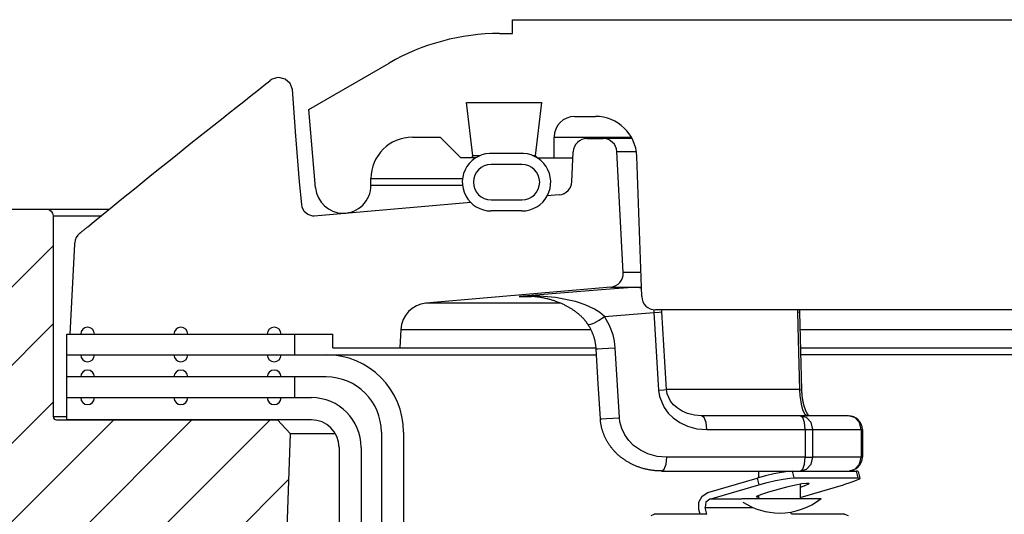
# Model space of a CAD drawing. Extents: x 2360 to 5106, y -824 to 622.
# Tile 40 of 124: x 3393.93 to 3398.38, y 502.15 to 504.39. Entities that reach past the tile are written whole.
import ezdxf

# ---------------------------------------------------------------- set-up
doc = ezdxf.new("R2010")
doc.units = 0
doc.header["$MEASUREMENT"] = 0
doc.layers.add('SPILL-BUCKET', color=1, linetype='CONTINUOUS')

msp = doc.modelspace()

# ---------------------------------------------------------------- hatches: boundary and pattern name
at = {"layer": 'SPILL-BUCKET'}
h = msp.add_hatch(dxfattribs=at)
h.set_pattern_fill('ANSI31', scale=2, style=0)
h.set_pattern_definition([(45, (9867.58958, -797.75803), (-0.176776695, 0.176776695), [])])
edge = h.paths.add_edge_path()
edge.add_line((3395.08998, 502.58122), (3395.14819, 502.5188))
edge.add_line((3395.14819, 502.5188), (3395.09872, 501.10235))
edge.add_line((3395.09872, 501.10235), (3394.77341, 501.10235))
edge.add_line((3394.77341, 501.10235), (3394.75597, 501.60179))
edge.add_arc((3394.63109, 501.59747), 0.12496, 361.98144, 449.98139)
edge.add_line((3394.63113, 501.72243), (3393.8443, 501.72243))
edge.add_arc((3393.84428, 501.78491), 0.06248, 178.01926, 270.01928, ccw=False)
edge.add_line((3393.78184, 501.78707), (3393.84072, 503.47341))
edge.add_arc((3393.90317, 503.47121), 0.06248, 449.98138, 537.98136, ccw=False)
edge.add_line((3393.90319, 503.53369), (3394.04502, 503.53369))
edge.add_arc((3394.04501, 503.50245), 0.03124, 359.98043, 449.98043, ccw=False)
edge.add_line((3394.07625, 503.50244), (3394.07625, 502.59621))
edge.add_arc((3394.09156, 502.59652), 0.01531, 181.18722, 271.18722)
edge.add_line((3394.09188, 502.58122), (3395.08998, 502.58122))

# ---------------------------------------------------------------- linework, layer by layer
at = {"layer": 'SPILL-BUCKET', "linetype": 'Continuous'}
for p, q in [((3396.15296, 504.38936), (3400.3376, 504.38936)), ((3396.15296, 504.3269), (3396.15296, 504.38936)), ((3396.09446, 504.3269), (3396.15296, 504.3269)), ((3395.23171, 503.98339), (3395.59481, 504.19302)), ((3395.9444, 504.01462), (3396.28556, 504.01462)), ((3395.97399, 503.77369), (3395.9444, 504.01462)), ((3396.25598, 503.77369), (3396.28556, 504.01462)), ((3395.26272, 503.62899), (3395.23171, 503.98339)), ((3396.43401, 503.95216), (3396.52702, 503.95216)), ((3395.70014, 503.85847), (3395.82506, 503.85847)), ((3395.91874, 503.76479), (3395.82506, 503.85847)), ((3396.34033, 503.85847), (3396.34752, 503.85847)), ((3396.34033, 503.76479), (3396.34033, 503.85847)), ((3396.34752, 503.85847), (3396.36908, 503.85847)), ((3396.36908, 503.85847), (3396.40497, 503.85847)), ((3396.40497, 503.85847), (3396.68928, 503.85847)), ((3395.97399, 503.77369), (3395.96509, 503.76479)), ((3395.98125, 503.77369), (3395.97399, 503.77369)), ((3396.00301, 503.77369), (3395.98125, 503.77369)), ((3396.18478, 503.78434), (3396.06617, 503.78434)), ((3396.25598, 503.77369), (3396.24794, 503.77369)), ((3396.26488, 503.76479), (3396.25598, 503.77369)), ((3395.98629, 503.76479), (3395.91874, 503.76479)), ((3396.19543, 503.73481), (3396.05552, 503.73481)), ((3396.26466, 503.76479), (3396.42555, 503.76479)), ((3396.73639, 503.13803), (3396.71427, 503.77133)), ((3395.51277, 503.63987), (3395.51277, 503.6711)), ((3395.51277, 503.6711), (3395.5193, 503.6711)), ((3395.5193, 503.63987), (3395.51277, 503.63987)), ((3396.05552, 503.57492), (3396.19543, 503.57492)), ((3396.19543, 503.52495), (3396.05552, 503.52495)), ((3398.48472, 503.07776), (3396.79881, 503.07776))]:
    msp.add_line(p, q, dxfattribs=at)
at = {"layer": 'SPILL-BUCKET', "color": 1, "linetype": 'Continuous'}
for p, q in [((3395.00495, 504.07268), (3395.03817, 504.09873)), ((3395.03817, 504.09873), (3395.04814, 504.10654)), ((3395.04814, 504.10654), (3395.05812, 504.11434)), ((3395.12511, 504.12065), (3395.09661, 504.12763)), ((3395.14725, 504.10129), (3395.12511, 504.12065)), ((3395.15808, 504.07386), (3395.14725, 504.10129)), ((3394.93826, 504.02019), (3394.97178, 504.04659)), ((3394.97178, 504.04659), (3395.00495, 504.07268)), ((3395.17287, 503.86506), (3395.15808, 504.07386)), ((3394.90476, 503.99375), (3394.93826, 504.02019)), ((3394.83708, 503.94018), (3394.8709, 503.96698)), ((3394.8709, 503.96698), (3394.90476, 503.99375)), ((3394.76871, 503.88584), (3394.80288, 503.91302)), ((3394.80288, 503.91302), (3394.83708, 503.94018)), ((3394.73414, 503.85829), (3394.76871, 503.88584)), ((3395.19057, 503.65644), (3395.17287, 503.86506)), ((3394.66451, 503.80265), (3394.6996, 503.83072)), ((3394.6996, 503.83072), (3394.73414, 503.85829)), ((3396.4891, 503.85223), (3396.56211, 503.85223)), ((3394.59412, 503.74618), (3394.62946, 503.77455)), ((3394.62946, 503.77455), (3394.66451, 503.80265)), ((3396.42079, 503.65712), (3396.4267, 503.7925)), ((3396.65314, 503.24624), (3396.62449, 503.79304)), ((3394.55883, 503.71778), (3394.59412, 503.74618)), ((3394.48768, 503.66039), (3394.52324, 503.6891)), ((3394.52324, 503.6891), (3394.55883, 503.71778)), ((3394.45183, 503.63139), (3394.48768, 503.66039)), ((3395.20032, 503.55414), (3395.19057, 503.65644)), ((3394.37987, 503.57302), (3394.416, 503.60236)), ((3394.416, 503.60236), (3394.45183, 503.63139)), ((3396.36383, 503.59763), (3396.3096, 503.59288)), ((3394.34377, 503.54366), (3394.37987, 503.57302)), ((3395.2025, 503.54132), (3395.20032, 503.55414)), ((3395.96402, 503.56265), (3395.2555, 503.50066)), ((3394.27094, 503.48427), (3394.34377, 503.54366)), ((3395.20768, 503.52902), (3395.2025, 503.54132)), ((3395.20954, 503.52598), (3395.20768, 503.52902)), ((3395.21164, 503.52301), (3395.20954, 503.52598)), ((3395.22726, 503.50861), (3395.21164, 503.52301)), ((3395.24948, 503.50074), (3395.22726, 503.50861)), ((3394.23375, 503.45383), (3394.25234, 503.46906)), ((3394.25234, 503.46906), (3394.27094, 503.48427)), ((3395.2555, 503.50066), (3395.24948, 503.50074)), ((3394.19743, 503.42427), (3394.19814, 503.42485)), ((3394.19814, 503.42485), (3394.19886, 503.42543)), ((3394.19886, 503.42543), (3394.20064, 503.42687)), ((3394.20064, 503.42687), (3394.20244, 503.42833)), ((3394.20244, 503.42833), (3394.20432, 503.42985)), ((3394.20432, 503.42985), (3394.20622, 503.43139)), ((3394.20622, 503.43139), (3394.2082, 503.433)), ((3394.2082, 503.433), (3394.2102, 503.43462)), ((3394.2102, 503.43462), (3394.2123, 503.43632)), ((3394.2123, 503.43632), (3394.21441, 503.43804)), ((3394.21441, 503.43804), (3394.21659, 503.43982)), ((3394.21659, 503.43982), (3394.21879, 503.44161)), ((3394.21879, 503.44161), (3394.22103, 503.44343)), ((3394.22103, 503.44343), (3394.22329, 503.44528)), ((3394.22329, 503.44528), (3394.22561, 503.44717)), ((3394.22561, 503.44717), (3394.22795, 503.44908)), ((3394.22795, 503.44908), (3394.23035, 503.45104)), ((3394.23035, 503.45104), (3394.23277, 503.45302)), ((3394.23277, 503.45302), (3394.23326, 503.45343)), ((3394.23326, 503.45343), (3394.23376, 503.45384)), ((3394.15432, 502.96845), (3394.17397, 503.37547)), ((3394.17397, 503.37547), (3394.17412, 503.37719)), ((3394.17412, 503.37719), (3394.17423, 503.37843)), ((3394.17423, 503.37843), (3394.17433, 503.37972)), ((3394.17433, 503.37972), (3394.17438, 503.38027)), ((3394.17438, 503.38027), (3394.17443, 503.38084)), ((3396.59622, 503.18075), (3395.76147, 503.10772)), ((3395.64761, 502.98982), (3395.64322, 502.906)), ((3394.13871, 502.96845), (3395.34101, 502.96845)), ((3394.13871, 502.68115), (3394.13871, 502.96845)), ((3395.34101, 502.906), (3395.34101, 502.96845)), ((3395.34101, 502.906), (3395.64322, 502.906)), ((3394.13871, 502.87477), (3395.31023, 502.87477)), ((3395.31023, 502.77484), (3394.13871, 502.77484)), ((3394.13868, 502.58122), (3394.13868, 502.68115)), ((3394.13868, 502.68115), (3395.24358, 502.68115)), ((3395.24358, 502.58122), (3394.13868, 502.58122)), ((3395.56006, 502.52501), (3395.56006, 502.09813)), ((3395.65999, 502.52501), (3395.65999, 502.09813)), ((3395.36849, 502.4563), (3395.36849, 488.25874)), ((3395.46842, 502.4563), (3395.46842, 488.25874))]:
    msp.add_line(p, q, dxfattribs=at)
at = {"layer": 'SPILL-BUCKET', "color": 7}
for p, q in [((3396.69262, 503.85223), (3396.56211, 503.85223)), ((3396.62449, 503.79304), (3396.71224, 503.79304)), ((3394.04502, 503.53369), (3394.33155, 503.53369)), ((3394.07625, 503.50246), (3394.29325, 503.50246)), ((3396.73258, 503.24624), (3396.65315, 503.24624)), ((3396.59622, 503.18075), (3396.7349, 503.18075)), ((3396.37005, 503.10772), (3395.76145, 503.10772)), ((3395.64761, 502.98982), (3396.50642, 502.98982)), ((3395.64322, 502.906), (3396.53042, 502.906)), ((3395.31023, 502.87477), (3396.53226, 502.87477)), ((3394.07625, 502.59621), (3394.13868, 502.59621)), ((3395.14819, 502.5188), (3395.35173, 502.5188))]:
    msp.add_line(p, q, dxfattribs=at)
at = {"layer": 'SPILL-BUCKET', "color": 7, "linetype": 'Continuous'}
for p, q in [((3395.5193, 503.6711), (3395.92663, 503.6711)), ((3395.92648, 503.63987), (3395.5193, 503.63987)), ((3397.45189, 502.98982), (3408.6501, 502.98982)), ((3395.16925, 502.87477), (3395.16925, 502.96845)), ((3397.45398, 502.906), (3408.65449, 502.906)), ((3408.81044, 502.87477), (3397.4543, 502.87477)), ((3395.16925, 502.68115), (3395.16925, 502.77484))]:
    msp.add_line(p, q, dxfattribs=at)
at = {"layer": 'SPILL-BUCKET', "color": 8, "linetype": 'Continuous'}
for p, q in [((3396.55473, 503.16829), (3396.18336, 503.13855)), ((3396.71312, 503.18075), (3396.55473, 503.16829)), ((3396.71312, 503.18075), (3396.72568, 503.17934)), ((3396.72568, 503.17934), (3396.73508, 503.17534)), ((3396.18393, 503.13859), (3396.18336, 503.13855)), ((3396.18336, 503.13855), (3396.18379, 503.13858)), ((3396.18336, 503.13855), (3396.20913, 503.13855)), ((3396.18379, 503.13858), (3396.21574, 503.13854)), ((3396.25607, 503.14076), (3396.18393, 503.13859)), ((3396.20913, 503.13855), (3396.23892, 503.13855)), ((3396.218, 503.13944), (3396.21579, 503.13946)), ((3396.2202, 503.13941), (3396.218, 503.13944)), ((3396.22443, 503.1393), (3396.2202, 503.13941)), ((3396.22867, 503.13914), (3396.22443, 503.1393)), ((3396.23289, 503.13894), (3396.22867, 503.13914)), ((3396.23712, 503.13869), (3396.23289, 503.13894)), ((3396.24134, 503.1384), (3396.23712, 503.13869)), ((3396.24556, 503.13807), (3396.24134, 503.1384)), ((3396.24977, 503.1377), (3396.24556, 503.13807)), ((3396.25398, 503.13728), (3396.24977, 503.1377)), ((3396.25817, 503.13683), (3396.25398, 503.13728)), ((3396.34674, 503.13426), (3396.25607, 503.14076)), ((3396.26237, 503.13633), (3396.25817, 503.13683)), ((3396.2664, 503.13581), (3396.26237, 503.13633)), ((3396.27044, 503.13524), (3396.2664, 503.13581)), ((3396.2747, 503.13461), (3396.27044, 503.13524)), ((3396.27896, 503.13393), (3396.2747, 503.13461)), ((3396.28314, 503.13322), (3396.27896, 503.13393)), ((3396.28733, 503.13246), (3396.28314, 503.13322)), ((3396.29143, 503.13168), (3396.28733, 503.13246)), ((3396.29552, 503.13086), (3396.29143, 503.13168)), ((3396.29954, 503.13001), (3396.29552, 503.13086)), ((3396.30356, 503.12912), (3396.29954, 503.13001)), ((3396.30751, 503.12821), (3396.30356, 503.12912)), ((3396.31145, 503.12725), (3396.30751, 503.12821)), ((3396.31532, 503.12627), (3396.31145, 503.12725)), ((3396.3192, 503.12525), (3396.31532, 503.12627)), ((3396.32301, 503.1242), (3396.3192, 503.12525)), ((3396.32682, 503.12311), (3396.32301, 503.1242)), ((3396.33056, 503.122), (3396.32682, 503.12311)), ((3396.33431, 503.12085), (3396.33056, 503.122)), ((3396.338, 503.11968), (3396.33431, 503.12085)), ((3396.34169, 503.11846), (3396.338, 503.11968)), ((3396.34533, 503.11722), (3396.34169, 503.11846)), ((3396.34897, 503.11595), (3396.34533, 503.11722)), ((3396.43695, 503.116), (3396.34674, 503.13426)), ((3396.35255, 503.11465), (3396.34897, 503.11595)), ((3396.35614, 503.11331), (3396.35255, 503.11465)), ((3396.35986, 503.11187), (3396.35614, 503.11331)), ((3396.36359, 503.1104), (3396.35986, 503.11187)), ((3396.36708, 503.10897), (3396.36359, 503.1104)), ((3396.37058, 503.1075), (3396.36708, 503.10897)), ((3396.37398, 503.10604), (3396.37058, 503.1075)), ((3396.37738, 503.10453), (3396.37398, 503.10604)), ((3396.48067, 503.10138), (3396.43695, 503.116)), ((3396.3807, 503.10302), (3396.37738, 503.10453)), ((3396.38401, 503.10147), (3396.3807, 503.10302)), ((3396.38725, 503.09992), (3396.38401, 503.10147)), ((3396.39048, 503.09833), (3396.38725, 503.09992)), ((3396.39362, 503.09673), (3396.39048, 503.09833)), ((3396.39676, 503.09511), (3396.39362, 503.09673)), ((3396.39983, 503.09348), (3396.39676, 503.09511)), ((3396.40289, 503.09181), (3396.39983, 503.09348)), ((3396.40553, 503.09034), (3396.40289, 503.09181)), ((3396.40817, 503.08884), (3396.40553, 503.09034)), ((3396.4107, 503.08737), (3396.40817, 503.08884)), ((3396.41324, 503.08586), (3396.4107, 503.08737)), ((3396.41616, 503.08409), (3396.41324, 503.08586)), ((3396.41907, 503.08228), (3396.41616, 503.08409)), ((3396.42182, 503.08054), (3396.41907, 503.08228)), ((3396.42456, 503.07876), (3396.42182, 503.08054)), ((3396.42716, 503.07703), (3396.42456, 503.07876)), ((3396.42976, 503.07526), (3396.42716, 503.07703)), ((3396.43223, 503.07355), (3396.42976, 503.07526)), ((3396.4347, 503.07179), (3396.43223, 503.07355)), ((3396.43707, 503.07007), (3396.4347, 503.07179)), ((3396.43943, 503.06831), (3396.43707, 503.07007)), ((3396.4417, 503.06659), (3396.43943, 503.06831)), ((3396.44396, 503.06483), (3396.4417, 503.06659)), ((3396.44616, 503.06309), (3396.44396, 503.06483)), ((3396.44834, 503.06132), (3396.44616, 503.06309)), ((3396.4503, 503.05969), (3396.44834, 503.06132)), ((3396.52331, 503.08139), (3396.48067, 503.10138)), ((3396.54697, 503.06633), (3396.52331, 503.08139)), ((3396.56861, 503.04788), (3396.54697, 503.06633)), ((3396.56861, 503.04788), (3396.79122, 503.06529)), ((3396.78988, 503.0784), (3396.7907, 503.07222)), ((3396.7907, 503.07222), (3396.79122, 503.06529)), ((3396.79122, 503.06529), (3396.81456, 503.06712)), ((3396.79122, 503.06529), (3396.81239, 502.71461)), ((3396.81456, 503.06712), (3396.82781, 503.06856)), ((3396.82781, 503.06856), (3396.82688, 503.07755)), ((3396.84143, 502.84253), (3396.82781, 503.06856)), ((3397.44096, 503.07774), (3397.44105, 503.06856)), ((3397.44105, 503.06856), (3397.44768, 503.0678)), ((3397.44105, 503.06856), (3397.44419, 502.94391)), ((3397.44768, 503.0678), (3397.44996, 503.06686)), ((3397.44991, 503.07545), (3397.44989, 503.07335)), ((3397.44989, 503.07335), (3397.4499, 503.07126)), ((3397.4499, 503.07126), (3397.44991, 503.06915)), ((3397.44995, 503.07776), (3397.44991, 503.07545)), ((3397.44991, 503.06915), (3397.44996, 503.06704)), ((3397.44996, 503.06704), (3397.44996, 503.06695)), ((3397.44996, 503.06695), (3397.44997, 503.06686)), ((3397.44997, 503.06686), (3397.45434, 502.89151)), ((3396.45226, 503.05804), (3396.4503, 503.05969)), ((3396.45414, 503.05643), (3396.45226, 503.05804)), ((3396.45602, 503.05478), (3396.45414, 503.05643)), ((3396.45815, 503.05288), (3396.45602, 503.05478)), ((3396.46027, 503.05094), (3396.45815, 503.05288)), ((3396.46224, 503.04911), (3396.46027, 503.05094)), ((3396.46419, 503.04725), (3396.46224, 503.04911)), ((3396.46601, 503.04547), (3396.46419, 503.04725)), ((3396.46782, 503.04367), (3396.46601, 503.04547)), ((3396.46952, 503.04194), (3396.46782, 503.04367)), ((3396.47121, 503.04018), (3396.46952, 503.04194)), ((3396.4728, 503.03848), (3396.47121, 503.04018)), ((3396.47439, 503.03676), (3396.4728, 503.03848)), ((3396.47589, 503.03509), (3396.47439, 503.03676)), ((3396.47738, 503.03339), (3396.47589, 503.03509)), ((3396.4788, 503.03174), (3396.47738, 503.03339)), ((3396.48022, 503.03006), (3396.4788, 503.03174)), ((3396.48157, 503.02841), (3396.48022, 503.03006)), ((3396.48291, 503.02674), (3396.48157, 503.02841)), ((3396.4842, 503.0251), (3396.48291, 503.02674)), ((3396.48548, 503.02344), (3396.4842, 503.0251)), ((3396.48672, 503.02179), (3396.48548, 503.02344)), ((3396.48795, 503.02013), (3396.48672, 503.02179)), ((3396.48915, 503.01846), (3396.48795, 503.02013)), ((3396.49034, 503.01677), (3396.48915, 503.01846)), ((3396.49149, 503.01511), (3396.49034, 503.01677)), ((3396.50193, 503.01183), (3396.52061, 503.01828)), ((3396.52061, 503.01828), (3396.5446, 503.03125)), ((3396.5446, 503.03125), (3396.56861, 503.04788)), ((3396.59103, 503.00784), (3396.56861, 503.04788)), ((3396.49262, 503.01342), (3396.49149, 503.01511)), ((3396.49265, 503.01337), (3396.49262, 503.01342)), ((3396.49268, 503.01333), (3396.49265, 503.01337)), ((3396.4929, 503.01298), (3396.49267, 503.01332)), ((3396.49268, 503.01333), (3396.50193, 503.01183)), ((3396.49313, 503.01265), (3396.4929, 503.01298)), ((3396.49484, 503.01003), (3396.49313, 503.01265)), ((3396.49651, 503.00738), (3396.49484, 503.01003)), ((3396.49815, 503.00469), (3396.49651, 503.00738)), ((3396.49977, 503.00198), (3396.49815, 503.00469)), ((3396.50134, 502.99927), (3396.49977, 503.00198)), ((3396.50288, 502.99653), (3396.50134, 502.99927)), ((3396.50436, 502.99381), (3396.50288, 502.99653)), ((3396.50581, 502.99106), (3396.50436, 502.99381)), ((3396.50721, 502.98832), (3396.50581, 502.99106)), ((3396.50858, 502.98555), (3396.50721, 502.98832)), ((3396.5099, 502.98279), (3396.50858, 502.98555)), ((3396.51118, 502.98001), (3396.5099, 502.98279)), ((3396.51242, 502.97723), (3396.51118, 502.98001)), ((3396.51362, 502.97443), (3396.51242, 502.97723)), ((3396.51477, 502.97165), (3396.51362, 502.97443)), ((3396.51589, 502.96886), (3396.51477, 502.97165)), ((3396.60673, 502.96556), (3396.59103, 503.00784)), ((3396.51696, 502.96606), (3396.51589, 502.96886)), ((3396.518, 502.96324), (3396.51696, 502.96606)), ((3396.519, 502.9604), (3396.518, 502.96324)), ((3396.51996, 502.95756), (3396.519, 502.9604)), ((3396.52088, 502.95471), (3396.51996, 502.95756)), ((3396.52176, 502.95185), (3396.52088, 502.95471)), ((3396.5226, 502.94899), (3396.52176, 502.95185)), ((3396.52341, 502.94613), (3396.5226, 502.94899)), ((3396.52416, 502.94328), (3396.52341, 502.94613)), ((3396.52488, 502.94042), (3396.52416, 502.94328)), ((3396.52555, 502.93755), (3396.52488, 502.94042)), ((3396.52619, 502.93467), (3396.52555, 502.93755)), ((3396.52679, 502.9318), (3396.52619, 502.93467)), ((3396.52735, 502.92891), (3396.52679, 502.9318)), ((3396.52786, 502.92604), (3396.52735, 502.92891)), ((3396.61344, 502.9359), (3396.60673, 502.96556)), ((3396.61686, 502.90602), (3396.61344, 502.9359)), ((3397.44419, 502.94391), (3397.44989, 502.71788)), ((3396.52834, 502.92315), (3396.52786, 502.92604)), ((3396.52878, 502.92027), (3396.52834, 502.92315)), ((3396.52918, 502.91739), (3396.52878, 502.92027)), ((3396.52954, 502.9145), (3396.52918, 502.91739)), ((3396.52985, 502.91161), (3396.52954, 502.9145)), ((3396.53014, 502.90871), (3396.52985, 502.91161)), ((3396.53037, 502.90581), (3396.53014, 502.90871)), ((3396.53049, 502.90406), (3396.53037, 502.90581)), ((3396.53059, 502.90231), (3396.53049, 502.90406)), ((3396.53061, 502.90231), (3396.53801, 502.90203)), ((3396.54002, 502.74415), (3396.53062, 502.90231)), ((3396.53801, 502.90203), (3396.55838, 502.90268)), ((3396.55838, 502.90268), (3396.58691, 502.90413)), ((3396.58691, 502.90413), (3396.61686, 502.90602)), ((3396.63568, 502.58969), (3396.61686, 502.90602)), ((3397.45434, 502.89151), (3397.45874, 502.71617)), ((3396.84894, 502.71788), (3396.84143, 502.84253)), ((3396.54944, 502.58598), (3396.54002, 502.74415)), ((3396.81239, 502.71461), (3396.83568, 502.71644)), ((3396.81239, 502.71461), (3396.8166, 502.68635)), ((3396.83568, 502.71644), (3396.84894, 502.71788)), ((3396.91965, 502.71788), (3396.84894, 502.71788)), ((3396.85003, 502.7083), (3396.84894, 502.71788)), ((3396.85196, 502.69904), (3396.85003, 502.7083)), ((3397.00242, 502.71788), (3396.91965, 502.71788)), ((3397.09706, 502.71788), (3397.00242, 502.71788)), ((3397.20336, 502.71788), (3397.09706, 502.71788)), ((3397.32106, 502.71788), (3397.20336, 502.71788)), ((3397.44989, 502.71788), (3397.32106, 502.71788)), ((3397.44989, 502.71788), (3397.45151, 502.6872)), ((3397.44989, 502.71788), (3397.45647, 502.71711)), ((3397.45647, 502.71711), (3397.45873, 502.71617)), ((3397.45874, 502.71617), (3397.45877, 502.7149)), ((3397.45877, 502.7149), (3397.45881, 502.71362)), ((3397.45881, 502.71362), (3397.45889, 502.71141)), ((3397.45889, 502.71141), (3397.45898, 502.70921)), ((3397.45898, 502.70921), (3397.45909, 502.70702)), ((3397.45909, 502.70702), (3397.45921, 502.70484)), ((3397.45921, 502.70484), (3397.45935, 502.70266)), ((3396.8166, 502.68635), (3396.83743, 502.63642)), ((3396.85828, 502.68127), (3396.85196, 502.69904)), ((3396.86693, 502.66575), (3396.85828, 502.68127)), ((3396.88076, 502.64849), (3396.86693, 502.66575)), ((3397.45151, 502.6872), (3397.45198, 502.6824)), ((3397.45198, 502.6824), (3397.45665, 502.65188)), ((3397.45935, 502.70266), (3397.4595, 502.7005)), ((3397.4595, 502.7005), (3397.45967, 502.69834)), ((3397.45967, 502.69834), (3397.45985, 502.69619)), ((3397.45985, 502.69619), (3397.46004, 502.69404)), ((3397.46004, 502.69404), (3397.46025, 502.69191)), ((3397.46025, 502.69191), (3397.46048, 502.68976)), ((3397.46048, 502.68976), (3397.46071, 502.68764)), ((3397.46071, 502.68764), (3397.46097, 502.68551)), ((3397.46097, 502.68551), (3397.46123, 502.6834)), ((3397.46123, 502.6834), (3397.4615, 502.68135)), ((3397.4615, 502.68135), (3397.46179, 502.67932)), ((3397.46179, 502.67932), (3397.4621, 502.67721)), ((3397.4621, 502.67721), (3397.46243, 502.67513)), ((3397.46243, 502.67513), (3397.46276, 502.67306)), ((3397.46276, 502.67306), (3397.46311, 502.67102)), ((3397.46311, 502.67102), (3397.46347, 502.66901)), ((3397.46347, 502.66901), (3397.46383, 502.66702)), ((3397.46383, 502.66702), (3397.46421, 502.66508)), ((3397.46421, 502.66508), (3397.46459, 502.66316)), ((3397.46459, 502.66316), (3397.465, 502.66125)), ((3397.465, 502.66125), (3397.46541, 502.65936)), ((3396.83743, 502.63642), (3396.85608, 502.61121)), ((3396.89635, 502.63453), (3396.88076, 502.64849)), ((3396.91946, 502.61986), (3396.89635, 502.63453)), ((3396.94358, 502.60962), (3396.91946, 502.61986)), ((3397.45665, 502.65188), (3397.46374, 502.62649)), ((3397.46374, 502.62649), (3397.47383, 502.6072)), ((3397.46541, 502.65936), (3397.46583, 502.65746)), ((3397.46583, 502.65746), (3397.46627, 502.65559)), ((3397.46627, 502.65559), (3397.46672, 502.65372)), ((3397.46672, 502.65372), (3397.46718, 502.65189)), ((3397.46718, 502.65189), (3397.46765, 502.65007)), ((3397.46765, 502.65007), (3397.46813, 502.64827)), ((3397.46813, 502.64827), (3397.46863, 502.64649)), ((3397.46863, 502.64649), (3397.46913, 502.64474)), ((3397.46913, 502.64474), (3397.46964, 502.643)), ((3397.46964, 502.643), (3397.47016, 502.6413)), ((3397.47016, 502.6413), (3397.47069, 502.6396)), ((3397.47069, 502.6396), (3397.47123, 502.63795)), ((3397.47123, 502.63795), (3397.47178, 502.63631)), ((3397.47178, 502.63631), (3397.47233, 502.6347)), ((3397.47233, 502.6347), (3397.4729, 502.63311)), ((3397.4729, 502.63311), (3397.47347, 502.63156)), ((3397.47347, 502.63156), (3397.47404, 502.63003)), ((3397.47404, 502.63003), (3397.47462, 502.62853)), ((3397.47462, 502.62853), (3397.47521, 502.62706)), ((3397.47521, 502.62706), (3397.4758, 502.62562)), ((3397.4758, 502.62562), (3397.47639, 502.62422)), ((3397.47639, 502.62422), (3397.47699, 502.62285)), ((3397.47699, 502.62285), (3397.47759, 502.62151)), ((3397.47759, 502.62151), (3397.47819, 502.62021)), ((3397.47819, 502.62021), (3397.47879, 502.61894)), ((3397.47879, 502.61894), (3397.47938, 502.61771)), ((3397.47938, 502.61771), (3397.47998, 502.61651)), ((3397.47998, 502.61651), (3397.48058, 502.61536)), ((3396.54943, 502.58598), (3396.55683, 502.5857)), ((3396.54952, 502.58472), (3396.54945, 502.58598)), ((3396.54959, 502.58346), (3396.54952, 502.58472)), ((3396.54983, 502.58034), (3396.54959, 502.58346)), ((3396.55012, 502.57722), (3396.54983, 502.58034)), ((3396.55046, 502.57408), (3396.55012, 502.57722)), ((3396.55083, 502.57095), (3396.55046, 502.57408)), ((3396.55683, 502.5857), (3396.5772, 502.58635)), ((3396.5772, 502.58635), (3396.60572, 502.5878)), ((3396.60572, 502.5878), (3396.63568, 502.58969)), ((3396.63763, 502.57237), (3396.63568, 502.58969)), ((3396.64597, 502.54127), (3396.63763, 502.57237)), ((3396.85608, 502.61121), (3396.87829, 502.58959)), ((3396.87829, 502.58959), (3396.90913, 502.56827)), ((3396.97499, 502.60193), (3396.94358, 502.60962)), ((3397.00637, 502.5995), (3396.97499, 502.60193)), ((3397.45186, 502.5995), (3397.00637, 502.5995)), ((3397.01832, 502.59113), (3397.00637, 502.5995)), ((3397.02707, 502.56827), (3397.01832, 502.59113)), ((3397.67107, 502.5995), (3397.45186, 502.5995)), ((3397.46381, 502.59113), (3397.45186, 502.5995)), ((3397.48071, 502.59113), (3397.45186, 502.5995)), ((3397.47256, 502.56827), (3397.46381, 502.59113)), ((3397.47383, 502.6072), (3397.48655, 502.5995)), ((3397.48058, 502.61536), (3397.48117, 502.61424)), ((3397.50183, 502.56827), (3397.48071, 502.59113)), ((3397.48117, 502.61424), (3397.48175, 502.61317)), ((3397.48175, 502.61317), (3397.48233, 502.61213)), ((3397.48233, 502.61213), (3397.48291, 502.61114)), ((3397.48291, 502.61114), (3397.48347, 502.61019)), ((3397.48347, 502.61019), (3397.48402, 502.60928)), ((3397.48402, 502.60928), (3397.48457, 502.60841)), ((3397.48457, 502.60841), (3397.4851, 502.60759)), ((3397.4851, 502.60759), (3397.48561, 502.60681)), ((3397.48561, 502.60681), (3397.48612, 502.60607)), ((3397.48612, 502.60607), (3397.48662, 502.60536)), ((3397.48662, 502.60536), (3397.48712, 502.60467)), ((3397.48712, 502.60467), (3397.48762, 502.604)), ((3397.48762, 502.604), (3397.4881, 502.60338)), ((3397.4881, 502.60338), (3397.48857, 502.60278)), ((3397.48857, 502.60278), (3397.48902, 502.60223)), ((3397.48902, 502.60223), (3397.48946, 502.60172)), ((3397.48946, 502.60172), (3397.48987, 502.60124)), ((3397.48987, 502.60124), (3397.49027, 502.60079)), ((3397.49027, 502.60079), (3397.49065, 502.60039)), ((3397.49065, 502.60039), (3397.49101, 502.60002)), ((3397.49101, 502.60002), (3397.49134, 502.59968)), ((3397.49134, 502.59968), (3397.49154, 502.59948)), ((3397.69993, 502.59113), (3397.67107, 502.5995)), ((3397.72105, 502.56827), (3397.69993, 502.59113)), ((3396.55124, 502.56782), (3396.55083, 502.57095)), ((3396.55171, 502.5647), (3396.55124, 502.56782)), ((3396.55221, 502.56158), (3396.55171, 502.5647)), ((3396.55276, 502.55847), (3396.55221, 502.56158)), ((3396.55335, 502.55536), (3396.55276, 502.55847)), ((3396.55399, 502.55226), (3396.55335, 502.55536)), ((3396.55467, 502.54916), (3396.55399, 502.55226)), ((3396.55539, 502.54607), (3396.55467, 502.54916)), ((3396.55615, 502.54299), (3396.55539, 502.54607)), ((3396.55696, 502.53991), (3396.55615, 502.54299)), ((3396.55781, 502.53685), (3396.55696, 502.53991)), ((3396.5587, 502.53379), (3396.55781, 502.53685)), ((3396.55964, 502.53074), (3396.5587, 502.53379)), ((3396.56061, 502.52771), (3396.55964, 502.53074)), ((3396.56164, 502.52468), (3396.56061, 502.52771)), ((3396.65975, 502.5125), (3396.64597, 502.54127)), ((3396.90913, 502.56827), (3396.94372, 502.55222)), ((3396.94372, 502.55222), (3396.98583, 502.54091)), ((3396.98583, 502.54091), (3397.03027, 502.53704)), ((3397.03027, 502.53704), (3397.02707, 502.56827)), ((3397.03027, 502.53704), (3397.47576, 502.53704)), ((3397.47576, 502.53704), (3397.47256, 502.56827)), ((3397.47576, 502.53704), (3397.47576, 502.41213)), ((3397.47576, 502.53704), (3397.49602, 502.53704)), ((3397.49602, 502.53704), (3397.50956, 502.53704)), ((3397.50956, 502.53704), (3397.50183, 502.56827)), ((3397.50956, 502.41213), (3397.50956, 502.53704)), ((3397.50956, 502.53704), (3397.72878, 502.53704)), ((3397.72878, 502.53704), (3397.72105, 502.56827)), ((3397.72878, 502.53704), (3397.72878, 502.41213)), ((3397.72878, 502.53704), (3397.73233, 502.53704)), ((3397.73233, 502.53704), (3397.73353, 502.53704)), ((3397.73353, 502.53704), (3397.73353, 502.41213)), ((3396.5627, 502.52167), (3396.56164, 502.52468)), ((3396.56381, 502.51866), (3396.5627, 502.52167)), ((3396.56495, 502.51568), (3396.56381, 502.51866)), ((3396.56614, 502.5127), (3396.56495, 502.51568)), ((3396.56737, 502.50974), (3396.56614, 502.5127)), ((3396.56864, 502.5068), (3396.56737, 502.50974)), ((3396.56994, 502.50389), (3396.56864, 502.5068)), ((3396.5713, 502.50097), (3396.56994, 502.50389)), ((3396.57269, 502.49808), (3396.5713, 502.50097)), ((3396.57413, 502.49518), (3396.57269, 502.49808)), ((3396.57562, 502.49229), (3396.57413, 502.49518)), ((3396.57715, 502.48941), (3396.57562, 502.49229)), ((3396.57872, 502.48656), (3396.57715, 502.48941)), ((3396.58033, 502.48371), (3396.57872, 502.48656)), ((3396.58198, 502.48089), (3396.58033, 502.48371)), ((3396.678, 502.48715), (3396.65975, 502.5125)), ((3396.69984, 502.46533), (3396.678, 502.48715)), ((3396.58368, 502.47808), (3396.58198, 502.48089)), ((3396.58541, 502.4753), (3396.58368, 502.47808)), ((3396.58717, 502.47254), (3396.58541, 502.4753)), ((3396.58897, 502.46981), (3396.58717, 502.47254)), ((3396.59084, 502.46706), (3396.58897, 502.46981)), ((3396.59274, 502.46435), (3396.59084, 502.46706)), ((3396.59467, 502.46166), (3396.59274, 502.46435)), ((3396.59664, 502.45899), (3396.59467, 502.46166)), ((3396.59866, 502.45634), (3396.59664, 502.45899)), ((3396.6007, 502.45372), (3396.59866, 502.45634)), ((3396.60279, 502.45112), (3396.6007, 502.45372)), ((3396.60492, 502.44855), (3396.60279, 502.45112)), ((3396.60709, 502.44599), (3396.60492, 502.44855)), ((3396.6093, 502.44345), (3396.60709, 502.44599)), ((3396.61151, 502.44098), (3396.6093, 502.44345)), ((3396.61377, 502.43853), (3396.61151, 502.44098)), ((3396.61608, 502.43607), (3396.61377, 502.43853)), ((3396.73071, 502.4435), (3396.69984, 502.46533)), ((3396.7636, 502.42784), (3396.73071, 502.4435)), ((3396.61842, 502.43365), (3396.61608, 502.43607)), ((3396.62082, 502.43125), (3396.61842, 502.43365)), ((3396.62324, 502.42887), (3396.62082, 502.43125)), ((3396.62571, 502.42651), (3396.62324, 502.42887)), ((3396.62822, 502.42418), (3396.62571, 502.42651)), ((3396.63077, 502.42187), (3396.62822, 502.42418)), ((3396.63334, 502.4196), (3396.63077, 502.42187)), ((3396.63597, 502.41734), (3396.63334, 502.4196)), ((3396.63862, 502.41512), (3396.63597, 502.41734)), ((3396.64131, 502.41292), (3396.63862, 502.41512)), ((3396.64403, 502.41076), (3396.64131, 502.41292)), ((3396.64679, 502.40863), (3396.64403, 502.41076)), ((3396.64958, 502.40653), (3396.64679, 502.40863)), ((3396.6524, 502.40446), (3396.64958, 502.40653)), ((3396.65525, 502.40243), (3396.6524, 502.40446)), ((3396.65813, 502.40043), (3396.65525, 502.40243)), ((3396.66103, 502.39847), (3396.65813, 502.40043)), ((3396.66396, 502.39654), (3396.66103, 502.39847)), ((3396.66692, 502.39465), (3396.66396, 502.39654)), ((3396.66992, 502.39279), (3396.66692, 502.39465)), ((3396.80687, 502.41592), (3396.7636, 502.42784)), ((3396.85015, 502.41213), (3396.80687, 502.41592)), ((3396.84695, 502.3809), (3396.85015, 502.41213)), ((3397.47576, 502.41213), (3396.85015, 502.41213)), ((3397.47256, 502.3809), (3397.47576, 502.41213)), ((3397.47576, 502.41213), (3397.49602, 502.41213)), ((3397.49602, 502.41213), (3397.50956, 502.41213)), ((3397.50183, 502.3809), (3397.50956, 502.41213)), ((3397.72878, 502.41213), (3397.50956, 502.41213)), ((3397.72105, 502.3809), (3397.72878, 502.41213)), ((3397.72878, 502.41213), (3397.73233, 502.41213)), ((3397.73233, 502.41213), (3397.73353, 502.41213)), ((3396.67294, 502.39096), (3396.66992, 502.39279)), ((3396.676, 502.38917), (3396.67294, 502.39096)), ((3396.67908, 502.38741), (3396.676, 502.38917)), ((3396.68221, 502.38569), (3396.67908, 502.38741)), ((3396.68535, 502.384), (3396.68221, 502.38569)), ((3396.68853, 502.38234), (3396.68535, 502.384)), ((3396.69173, 502.38073), (3396.68853, 502.38234)), ((3396.69497, 502.37915), (3396.69173, 502.38073)), ((3396.69823, 502.37761), (3396.69497, 502.37915)), ((3396.70152, 502.3761), (3396.69823, 502.37761)), ((3396.70483, 502.37463), (3396.70152, 502.3761)), ((3396.70817, 502.3732), (3396.70483, 502.37463)), ((3396.71152, 502.37182), (3396.70817, 502.3732)), ((3396.7149, 502.37047), (3396.71152, 502.37182)), ((3396.7183, 502.36916), (3396.7149, 502.37047)), ((3396.72172, 502.36789), (3396.7183, 502.36916)), ((3396.72516, 502.36666), (3396.72172, 502.36789)), ((3396.72863, 502.36547), (3396.72516, 502.36666)), ((3396.73211, 502.36433), (3396.72863, 502.36547)), ((3396.73564, 502.36322), (3396.73211, 502.36433)), ((3396.73918, 502.36215), (3396.73564, 502.36322)), ((3396.74272, 502.36112), (3396.73918, 502.36215)), ((3396.74628, 502.36015), (3396.74272, 502.36112)), ((3396.74986, 502.35921), (3396.74628, 502.36015)), ((3396.75344, 502.35831), (3396.74986, 502.35921)), ((3396.75704, 502.35747), (3396.75344, 502.35831)), ((3396.76066, 502.35666), (3396.75704, 502.35747)), ((3396.76429, 502.35589), (3396.76066, 502.35666)), ((3396.76792, 502.35518), (3396.76429, 502.35589)), ((3396.77158, 502.3545), (3396.76792, 502.35518)), ((3396.77524, 502.35387), (3396.77158, 502.3545)), ((3396.77893, 502.35328), (3396.77524, 502.35387)), ((3396.78262, 502.35273), (3396.77893, 502.35328)), ((3396.78634, 502.35223), (3396.78262, 502.35273)), ((3396.79006, 502.35177), (3396.78634, 502.35223)), ((3396.79376, 502.35136), (3396.79006, 502.35177)), ((3396.79747, 502.351), (3396.79376, 502.35136)), ((3396.80118, 502.35068), (3396.79747, 502.351)), ((3396.8049, 502.3504), (3396.80118, 502.35068)), ((3396.80865, 502.35017), (3396.8049, 502.3504)), ((3396.8124, 502.34998), (3396.80865, 502.35017)), ((3396.81616, 502.34983), (3396.8124, 502.34998)), ((3396.81992, 502.34974), (3396.81616, 502.34983)), ((3396.82235, 502.34971), (3396.81992, 502.34974)), ((3396.82477, 502.3497), (3396.82235, 502.34971)), ((3396.82625, 502.34967), (3396.8382, 502.35804)), ((3396.82625, 502.34967), (3397.41806, 502.34967)), ((3396.8382, 502.35804), (3396.84695, 502.3809)), ((3397.26607, 502.31943), (3397.26607, 502.34967)), ((3397.41806, 502.34967), (3397.39783, 502.34809)), ((3397.42553, 502.31951), (3397.41806, 502.34967)), ((3397.41806, 502.34967), (3397.70487, 502.34967)), ((3397.45186, 502.34967), (3397.48071, 502.35804)), ((3397.45186, 502.34967), (3397.46381, 502.35804)), ((3397.45186, 502.34967), (3397.67107, 502.34967)), ((3397.46381, 502.35804), (3397.47256, 502.3809)), ((3397.48071, 502.35804), (3397.50183, 502.3809)), ((3397.67107, 502.34967), (3397.69993, 502.35804)), ((3397.69993, 502.35804), (3397.72105, 502.3809)), ((3397.71191, 502.34909), (3397.70487, 502.34967)), ((3397.70487, 502.34967), (3397.71234, 502.31951)), ((3397.71466, 502.34736), (3397.71191, 502.34909)), ((3397.03583, 502.25268), (3397.25878, 502.31734)), ((3397.29557, 502.32733), (3397.25878, 502.31734)), ((3397.25878, 502.31734), (3397.26625, 502.28718)), ((3397.33344, 502.33634), (3397.29557, 502.32733)), ((3397.30304, 502.29717), (3397.3409, 502.30618)), ((3397.36867, 502.3435), (3397.33344, 502.33634)), ((3397.3409, 502.30618), (3397.37614, 502.31333)), ((3397.39783, 502.34809), (3397.36867, 502.3435)), ((3397.37614, 502.31333), (3397.4053, 502.31792)), ((3397.4053, 502.31792), (3397.42553, 502.31951)), ((3397.42553, 502.31951), (3397.71234, 502.31951)), ((3397.70507, 502.30618), (3397.68078, 502.29717)), ((3397.71915, 502.31333), (3397.70507, 502.30618)), ((3397.71234, 502.31951), (3397.72166, 502.31792)), ((3397.71466, 502.34736), (3397.72212, 502.31719)), ((3397.72166, 502.31792), (3397.71915, 502.31333)), ((3397.04397, 502.22271), (3397.26625, 502.28718)), ((3397.26625, 502.28718), (3397.30304, 502.29717)), ((3397.31014, 502.25485), (3397.36587, 502.27101)), ((3397.36587, 502.27101), (3397.3984, 502.27975)), ((3397.3984, 502.27975), (3397.43138, 502.28731)), ((3397.43138, 502.28731), (3397.46037, 502.29268)), ((3397.45294, 502.29146), (3397.45294, 502.22476)), ((3397.45294, 502.23041), (3397.64867, 502.28718)), ((3397.47659, 502.28392), (3397.45294, 502.27566)), ((3397.46037, 502.29268), (3397.48149, 502.29515)), ((3397.49018, 502.29045), (3397.47659, 502.28392)), ((3397.48149, 502.29515), (3397.49189, 502.29437)), ((3397.49189, 502.29437), (3397.49018, 502.29045)), ((3397.68078, 502.29717), (3397.64867, 502.28718)), ((3396.99503, 502.20852), (3397.00997, 502.23652)), ((3397.00997, 502.23652), (3397.03583, 502.25268)), ((3397.04397, 502.22271), (3397.02645, 502.20816)), ((3397.18675, 502.22271), (3397.04397, 502.22271)), ((3397.18949, 502.22476), (3397.21675, 502.22476)), ((3397.21675, 502.22476), (3397.25442, 502.22476)), ((3397.25442, 502.22476), (3397.29974, 502.22476)), ((3397.25532, 502.23185), (3397.26004, 502.23692)), ((3397.26607, 502.2307), (3397.25532, 502.23185)), ((3397.26004, 502.23692), (3397.27941, 502.24505)), ((3397.26607, 502.22476), (3397.26607, 502.23983)), ((3397.27941, 502.24505), (3397.31014, 502.25485)), ((3397.29974, 502.22476), (3397.34942, 502.22476)), ((3397.34942, 502.22476), (3397.39983, 502.22476)), ((3397.39983, 502.22476), (3397.44731, 502.22476)), ((3397.44731, 502.22476), (3397.48838, 502.22476)), ((3397.48838, 502.22476), (3397.52007, 502.22476)), ((3397.52007, 502.22476), (3397.54005, 502.22476)), ((3397.54005, 502.22476), (3397.54688, 502.22476)), ((3396.99503, 502.17619), (3396.99503, 502.20852)), ((3397.00045, 502.1543), (3396.99503, 502.17619)), ((3397.02645, 502.20816), (3397.02357, 502.18446)), ((3397.03104, 502.1543), (3397.02357, 502.18446)), ((3397.02357, 502.18446), (3397.23982, 502.18446)), ((3396.77871, 502.14839), (3396.79202, 502.1543)), ((3397.03104, 502.1543), (3396.79202, 502.1543)), ((3397.41346, 502.1543), (3397.41101, 502.16421)), ((3397.65247, 502.1543), (3397.41346, 502.1543)), ((3397.65247, 502.1543), (3397.66871, 502.14839))]:
    msp.add_line(p, q, dxfattribs=at)
at = {"layer": 'SPILL-BUCKET', "color": 2, "linetype": 'Continuous'}
msp.add_lwpolyline([(3395.08998, 502.58122), (3395.14819, 502.5188), (3395.09872, 501.10235), (3394.77341, 501.10235), (3394.75597, 501.60179, 0.404026), (3394.63113, 501.72243), (3393.8443, 501.72243, -0.4244749), (3393.78184, 501.78707), (3393.84072, 503.47341, -0.4040261), (3393.90319, 503.53369), (3394.04502, 503.53369, -0.4142136), (3394.07625, 503.50244), (3394.07625, 502.59621, 0.4142136), (3394.09188, 502.58122), (3395.08998, 502.58122)], format="xyb", dxfattribs=at)
at = {"layer": 'SPILL-BUCKET', "linetype": 'Continuous'}
for centre, radius, start, end in [((3396.09446, 503.32759), 0.99932, 90, 120), ((3396.43401, 503.85847), 0.09369, 90, 180), ((3396.52702, 503.76479), 0.18737, 2, 90), ((3395.70014, 503.6711), 0.18737, 90, 180), ((3396.05552, 503.65486), 0.12991, 85.29948, 270), ((3396.19543, 503.65486), 0.12991, 270, 94.70052), ((3396.05552, 503.65486), 0.07995, 90, 270), ((3396.19543, 503.65486), 0.07995, 270, 90), ((3395.38785, 503.63987), 0.12492, 269.68106, 359.99937), ((3395.38716, 503.63987), 0.12491, 185, 270), ((3396.79881, 503.14022), 0.06246, 182, 270)]:
    msp.add_arc(centre, radius, start, end, dxfattribs=at)
at = {"layer": 'SPILL-BUCKET', "color": 1, "linetype": 'Continuous'}
for centre, radius, start, end in [((3395.09661, 504.06517), 0.06246, 90, 128.05538), ((3396.4891, 503.78977), 0.06246, 90, 177.5), ((3396.56211, 503.78977), 0.06246, 3, 90), ((3396.35839, 503.65985), 0.06246, 275, 357.5), ((3394.23667, 503.37568), 0.06246, 128.92919, 175.28296), ((3396.59077, 503.24298), 0.06246, 275, 3), ((3395.77236, 502.98329), 0.12491, 95, 177), ((3395.31023, 502.52501), 0.34976, 0, 90), ((3395.31023, 502.52501), 0.24983, 0, 90), ((3395.24358, 502.4563), 0.22485, 0, 90), ((3395.24358, 502.4563), 0.12491, 0, 90)]:
    msp.add_arc(centre, radius, start, end, dxfattribs=at)
at = {"layer": 'SPILL-BUCKET', "color": 7, "linetype": 'Continuous'}
for centre, start, end in [((3394.23239, 502.96845), 0, 180), ((3394.65398, 502.96845), 0, 180), ((3395.07557, 502.96845), 0, 180), ((3394.23239, 502.87477), 180, 0), ((3394.65398, 502.87477), 180, 0), ((3395.07557, 502.87477), 180, 0), ((3394.23239, 502.77484), 0, 180), ((3394.65398, 502.77484), 0, 180), ((3395.07557, 502.77484), 0, 180), ((3394.23239, 502.68115), 180, 0), ((3394.65398, 502.68115), 180, 0), ((3395.07557, 502.68115), 180, 0)]:
    msp.add_arc(centre, 0.03123, start, end, dxfattribs=at)
at = {"layer": 'SPILL-BUCKET', "color": 8, "linetype": 'Continuous'}
for centre, radius, start, end in [((3397.67107, 502.53704), 0.06246, 0, 90), ((3397.67107, 502.41213), 0.06246, 270, 0), ((3397.35951, 502.46253), 0.30273, 269.99984, 308.23945), ((3397.35951, 502.46253), 0.30273, 236.84279, 269.99984)]:
    msp.add_arc(centre, radius, start, end, dxfattribs=at)

doc.saveas('drawing.dxf')
